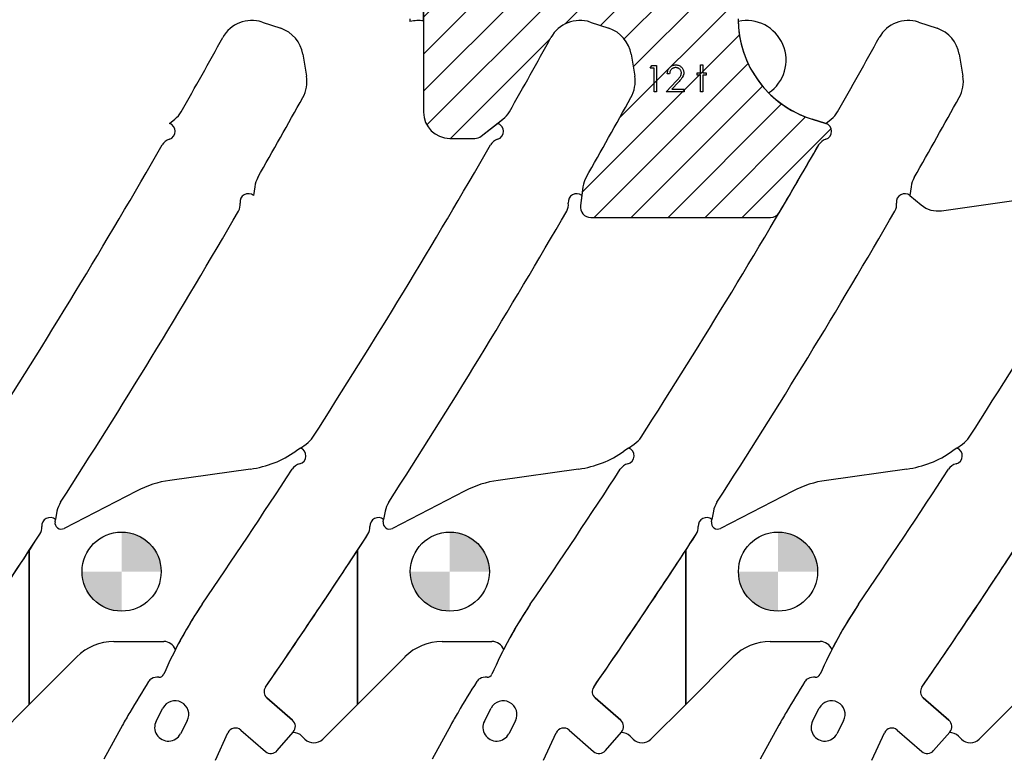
# Model space of a CAD drawing. Header units: inches. Extents: x -122 to 123, y -201 to 75.
# Tile 57 of 191: x -40.78 to -36.09, y 65.25 to 68.76. Entities that reach past the tile are written whole.
import ezdxf

# ---------------------------------------------------------------- set-up
doc = ezdxf.new("R2010")
doc.units = ezdxf.units.IN
doc.header["$MEASUREMENT"] = 0
doc.layers.add('NOTES', color=5, linetype='Continuous')

# ---------------------------------------------------------------- blocks, each defined once
blk = doc.blocks.new('SW_HATCH_10')
at = {"color": 0, "linetype": 'Continuous', "lineweight": 18}
for p, q in [((0.1798, 0.003), (-0.2116, -0.3883)), ((0.3565, 0.003), (-0.2116, -0.5651)), ((0.5333, 0.003), (-0.2116, -0.7419)), ((0.7101, 0.003), (-0.2116, -0.9187)), ((0.8869, 0.003), (-0.2116, -1.0954)), ((1.0625, 0.0018), (-0.2116, -1.2722)), ((0, 0), (-0.2086, -0.2086)), ((1.1896, -0.0479), (-0.1956, -1.4331)), ((1.2675, -0.1468), (0.4619, -0.9523)), ((1.2884, -0.3025), (0.6318, -0.9592)), ((1.2884, -0.4793), (0.7449, -1.0229)), ((1.2884, -0.6561), (0.7878, -1.1567)), ((1.2884, -0.8329), (0.7255, -1.3958)), ((0.3933, -1.0209), (-0.0828, -1.497)), ((1.2942, -1.0038), (0.5448, -1.7533)), ((1.3354, -1.1395), (0.6012, -1.8737)), ((1.404, -1.2476), (0.7779, -1.8737)), ((1.4954, -1.333), (0.9547, -1.8737)), ((1.6102, -1.395), (1.1315, -1.8737)), ((1.7319, -1.4501), (1.3083, -1.8737))]:
    blk.add_line(p, q, dxfattribs=at)
blk = doc.blocks.new('SW_DOWELSYMBOL_24')
at = {"linetype": 'Continuous', "lineweight": 18}
h = blk.add_hatch(color=0, dxfattribs=at)
edge = h.paths.add_edge_path(flags=0)
edge.add_arc((0, 0), 0.1885, 0, 90)
edge.add_line((0, 0.1885), (0, 0))
edge.add_line((0, 0), (0.1885, 0))
h = blk.add_hatch(color=0, dxfattribs=at)
edge = h.paths.add_edge_path(flags=0)
edge.add_arc((0, 0), 0.1885, 180, 270)
edge.add_line((0, -0.1885), (0, 0))
edge.add_line((0, 0), (-0.1885, 0))
at = {"layer": 'NOTES', "color": 0}
blk.add_circle((0, 0), 0.1885, dxfattribs=at)
blk = doc.blocks.new('SW_DOWELSYMBOL_25')
at = {"linetype": 'Continuous', "lineweight": 18}
h = blk.add_hatch(color=0, dxfattribs=at)
edge = h.paths.add_edge_path(flags=0)
edge.add_arc((0, 0), 0.1885, 0, 90)
edge.add_line((0, 0.1885), (0, 0))
edge.add_line((0, 0), (0.1885, 0))
h = blk.add_hatch(color=0, dxfattribs=at)
edge = h.paths.add_edge_path(flags=0)
edge.add_arc((0, 0), 0.1885, 180, 270)
edge.add_line((0, -0.1885), (0, 0))
edge.add_line((0, 0), (-0.1885, 0))
at = {"layer": 'NOTES', "color": 0}
blk.add_circle((0, 0), 0.1885, dxfattribs=at)
blk = doc.blocks.new('SW_DOWELSYMBOL_26')
at = {"linetype": 'Continuous', "lineweight": 18}
h = blk.add_hatch(color=0, dxfattribs=at)
edge = h.paths.add_edge_path(flags=0)
edge.add_arc((0, 0), 0.1885, 0, 90)
edge.add_line((0, 0.1885), (0, 0))
edge.add_line((0, 0), (0.1885, 0))
h = blk.add_hatch(color=0, dxfattribs=at)
edge = h.paths.add_edge_path(flags=0)
edge.add_arc((0, 0), 0.1885, 180, 270)
edge.add_line((0, -0.1885), (0, 0))
edge.add_line((0, 0), (-0.1885, 0))
at = {"layer": 'NOTES', "color": 0}
blk.add_circle((0, 0), 0.1885, dxfattribs=at)

msp = doc.modelspace()

# ---------------------------------------------------------------- linework, layer by layer
at = {"color": 7, "linetype": 'Continuous', "lineweight": 25}
for p, q in [((-38.85783, 69.44037), (-38.85783, 68.31537)), ((-38.85783, 68.7502), (-38.85783, 68.94037)), ((-39.628, 68.74435), (-39.53917, 68.71486)), ((-39.628, 68.74435), (-39.53917, 68.71486)), ((-38.85783, 68.7502), (-38.85783, 68.31537)), ((-38.063, 68.74435), (-37.97417, 68.71486)), ((-38.063, 68.74435), (-37.97417, 68.71486)), ((-38.063, 68.74435), (-37.97417, 68.71486)), ((-36.498, 68.74435), (-36.40917, 68.71486)), ((-36.498, 68.74435), (-36.40917, 68.71486)), ((-36.498, 68.74435), (-36.40917, 68.71486)), ((-39.43339, 68.59096), (-39.41624, 68.48669)), ((-39.43339, 68.59096), (-39.41624, 68.48669)), ((-37.86839, 68.59096), (-37.85124, 68.48669)), ((-37.86839, 68.59096), (-37.85124, 68.48669)), ((-37.86839, 68.59096), (-37.85124, 68.48669)), ((-36.30339, 68.59096), (-36.28624, 68.48669)), ((-36.30339, 68.59096), (-36.28624, 68.48669)), ((-36.30339, 68.59096), (-36.28624, 68.48669)), ((-40.06985, 68.26162), (-40.04423, 68.28161)), ((-40.06985, 68.26162), (-40.04423, 68.28161)), ((-38.58261, 68.20095), (-38.47923, 68.28161)), ((-38.50485, 68.26162), (-38.47923, 68.28161)), ((-38.50485, 68.26162), (-38.47923, 68.28161)), ((-37.00485, 68.28162), (-36.93985, 68.26162)), ((-36.93985, 68.26162), (-37.00485, 68.28162)), ((-36.93985, 68.26162), (-36.91423, 68.28161)), ((-36.93985, 68.26162), (-36.91423, 68.28161)), ((-36.93985, 68.26162), (-36.91423, 68.28161)), ((-38.58261, 68.20095), (-38.50485, 68.26162)), ((-38.73283, 68.19037), (-38.61337, 68.19037)), ((-38.73283, 68.19037), (-38.61337, 68.19037)), ((-39.66313, 67.95982), (-39.6686, 67.91761)), ((-39.66313, 67.95982), (-39.6686, 67.91761)), ((-38.09813, 67.95982), (-38.10976, 67.87012)), ((-38.09813, 67.95982), (-38.1036, 67.91761)), ((-38.09813, 67.95982), (-38.1036, 67.91761)), ((-36.53313, 67.95982), (-36.5386, 67.91761)), ((-36.53313, 67.95982), (-36.5386, 67.91761)), ((-36.53313, 67.95982), (-36.5386, 67.91761)), ((-38.1036, 67.91761), (-38.10976, 67.87012)), ((-36.5386, 67.91761), (-36.48473, 67.87291)), ((-36.38751, 67.84533), (-36.04283, 67.89377)), ((-38.06017, 67.81369), (-37.2039, 67.81369)), ((-38.06017, 67.81369), (-37.2039, 67.81369)), ((-39.44526, 66.71432), (-39.41802, 66.73329)), ((-39.44526, 66.71432), (-39.41802, 66.73329)), ((-37.88026, 66.71432), (-37.85302, 66.73329)), ((-37.88026, 66.71432), (-37.85302, 66.73329)), ((-36.31526, 66.71432), (-36.28802, 66.73329)), ((-36.31526, 66.71432), (-36.28802, 66.73329)), ((-39.44526, 66.71432), (-39.46726, 66.699)), ((-37.88026, 66.71432), (-37.90226, 66.699)), ((-36.31526, 66.71432), (-36.33726, 66.699)), ((-39.68339, 66.61419), (-40.06738, 66.56023)), ((-38.11839, 66.61419), (-38.50238, 66.56023)), ((-36.55339, 66.61419), (-36.93738, 66.56023)), ((-40.22733, 66.5093), (-40.57182, 66.33129)), ((-38.66233, 66.5093), (-39.00682, 66.33129)), ((-37.09733, 66.5093), (-37.44182, 66.33129)), ((-40.60595, 66.41292), (-40.61328, 66.37322)), ((-40.60595, 66.41292), (-40.61328, 66.37322)), ((-39.04095, 66.41292), (-39.04828, 66.37322)), ((-39.04095, 66.41292), (-39.04828, 66.37322)), ((-37.47595, 66.41292), (-37.48328, 66.37322)), ((-37.47595, 66.41292), (-37.48328, 66.37322)), ((-40.61509, 66.36338), (-40.61328, 66.37322)), ((-39.05009, 66.36338), (-39.04828, 66.37322)), ((-37.48509, 66.36338), (-37.48328, 66.37322)), ((-40.73783, 65.49269), (-40.73783, 66.22712)), ((-40.73783, 66.22712), (-40.73783, 65.49269)), ((-39.17283, 65.49269), (-39.17283, 66.22712)), ((-39.17283, 66.22712), (-39.17283, 65.49269)), ((-37.60783, 65.49269), (-37.60783, 66.22712)), ((-37.60783, 66.22712), (-37.60783, 65.49269)), ((-40.33472, 65.79225), (-40.09671, 65.79225)), ((-38.76972, 65.79225), (-38.53171, 65.79225)), ((-37.20472, 65.79225), (-36.96671, 65.79225)), ((-40.73783, 65.49269), (-40.51149, 65.71903)), ((-39.17283, 65.49269), (-38.94649, 65.71903)), ((-37.60783, 65.49269), (-37.38149, 65.71903)), ((-39.60507, 65.5232), (-39.48302, 65.4172)), ((-39.48302, 65.4172), (-39.60507, 65.5232)), ((-39.48302, 65.4172), (-39.60507, 65.5232)), ((-38.04007, 65.5232), (-37.91802, 65.4172)), ((-37.91802, 65.4172), (-38.04007, 65.5232)), ((-37.91802, 65.4172), (-38.04007, 65.5232)), ((-36.47507, 65.5232), (-36.35302, 65.4172)), ((-36.35302, 65.4172), (-36.47507, 65.5232)), ((-36.35302, 65.4172), (-36.47507, 65.5232)), ((-40.90364, 65.32688), (-40.73783, 65.49269)), ((-40.13289, 65.41319), (-40.10112, 65.47433)), ((-40.13289, 65.41319), (-40.10112, 65.47433)), ((-39.33864, 65.32688), (-39.17283, 65.49269)), ((-38.56789, 65.41319), (-38.53612, 65.47433)), ((-38.56789, 65.41319), (-38.53612, 65.47433)), ((-37.77364, 65.32688), (-37.60783, 65.49269)), ((-37.00289, 65.41319), (-36.97112, 65.47433)), ((-37.00289, 65.41319), (-36.97112, 65.47433)), ((-36.20864, 65.32688), (-36.04283, 65.49269)), ((-39.98492, 65.41395), (-40.01669, 65.35281)), ((-39.98492, 65.41395), (-40.01669, 65.35281)), ((-38.41992, 65.41395), (-38.45169, 65.35281)), ((-38.41992, 65.41395), (-38.45169, 65.35281)), ((-36.85492, 65.41395), (-36.88669, 65.35281)), ((-36.85492, 65.41395), (-36.88669, 65.35281)), ((-40.29361, 65.39379), (-40.38227, 65.23151)), ((-40.29361, 65.39379), (-40.38227, 65.23151)), ((-39.85059, 65.22742), (-39.79085, 65.35709)), ((-39.85059, 65.22742), (-39.79085, 65.35709)), ((-39.72928, 65.37035), (-39.61209, 65.26858)), ((-39.72928, 65.37035), (-39.61209, 65.26858)), ((-39.55566, 65.27255), (-39.47904, 65.36077)), ((-39.55566, 65.27255), (-39.47904, 65.36077)), ((-39.47904, 65.36077), (-39.48094, 65.35859)), ((-38.72861, 65.39379), (-38.81727, 65.23151)), ((-38.72861, 65.39379), (-38.81727, 65.23151)), ((-38.28559, 65.22742), (-38.22585, 65.35709)), ((-38.28559, 65.22742), (-38.22585, 65.35709)), ((-38.16428, 65.37035), (-38.04709, 65.26858)), ((-38.16428, 65.37035), (-38.04709, 65.26858)), ((-37.99066, 65.27255), (-37.91404, 65.36077)), ((-37.99066, 65.27255), (-37.91404, 65.36077)), ((-37.91404, 65.36077), (-37.91594, 65.35859)), ((-37.16361, 65.39379), (-37.25227, 65.23151)), ((-37.16361, 65.39379), (-37.25227, 65.23151)), ((-36.72059, 65.22742), (-36.66085, 65.35709)), ((-36.72059, 65.22742), (-36.66085, 65.35709)), ((-36.59928, 65.37035), (-36.48209, 65.26858)), ((-36.59928, 65.37035), (-36.48209, 65.26858)), ((-36.42566, 65.27255), (-36.34904, 65.36077)), ((-36.42566, 65.27255), (-36.34904, 65.36077)), ((-36.34904, 65.36077), (-36.35094, 65.35859)), ((-39.43764, 65.34102), (-39.4235, 65.32688)), ((-37.87264, 65.34102), (-37.8585, 65.32688)), ((-36.30764, 65.34102), (-36.2935, 65.32688))]:
    msp.add_line(p, q, dxfattribs=at)
at = {"color": 7, "linetype": 'Continuous', "flags": 128}
for points in [[(-37.77026, 68.53708), (-37.74715, 68.53708), (-37.74715, 68.53708), (-37.74715, 68.41208), (-37.74715, 68.41208), (-37.75837, 68.41208), (-37.75837, 68.41208), (-37.75837, 68.52426), (-37.75837, 68.52426), (-37.7776, 68.52426), (-37.7776, 68.52426), (-37.77027, 68.53708)], [(-37.68464, 68.49861), (-37.69587, 68.49861), (-37.69587, 68.49861), (-37.69557, 68.50307), (-37.69492, 68.50733), (-37.69394, 68.51136), (-37.69259, 68.51522), (-37.69091, 68.51885), (-37.68889, 68.5223), (-37.68651, 68.52553), (-37.68378, 68.52856), (-37.6808, 68.53132), (-37.67762, 68.5337), (-37.67429, 68.5357), (-37.67081, 68.53735), (-37.66713, 68.53863), (-37.6633, 68.53956), (-37.65929, 68.54011), (-37.65511, 68.54028), (-37.65511, 68.54028), (-37.651, 68.54011), (-37.64707, 68.53958), (-37.64336, 68.53873), (-37.63983, 68.53753), (-37.63653, 68.53595), (-37.63342, 68.53405), (-37.63049, 68.53182), (-37.62779, 68.52921), (-37.62533, 68.52638), (-37.62323, 68.52343), (-37.62143, 68.52035), (-37.61995, 68.51717), (-37.61882, 68.51384), (-37.618, 68.51038), (-37.61752, 68.50683), (-37.61735, 68.50312), (-37.61735, 68.50312), (-37.61767, 68.49791), (-37.61865, 68.49288), (-37.62025, 68.48802), (-37.62253, 68.48332), (-37.62398, 68.48091), (-37.62574, 68.47828), (-37.62779, 68.47545), (-37.63014, 68.47245), (-37.63282, 68.46919), (-37.63578, 68.46576), (-37.63906, 68.46213), (-37.64264, 68.45828), (-37.64264, 68.45828), (-37.67391, 68.4249), (-37.67391, 68.4249), (-37.61574, 68.4249), (-37.61574, 68.4249), (-37.61574, 68.41208), (-37.61574, 68.41208), (-37.70068, 68.41208), (-37.70068, 68.41208), (-37.6522, 68.46381), (-37.6522, 68.46381), (-37.64867, 68.46752), (-37.64547, 68.47097), (-37.64259, 68.47418), (-37.64003, 68.47713), (-37.6378, 68.47986), (-37.63588, 68.48231), (-37.6343, 68.48454), (-37.63302, 68.48652), (-37.63107, 68.49028), (-37.62967, 68.49413), (-37.62884, 68.49806), (-37.62856, 68.50212), (-37.62856, 68.50212), (-37.62869, 68.50467), (-37.62907, 68.50713), (-37.62967, 68.50948), (-37.63052, 68.51176), (-37.63164, 68.51396), (-37.633, 68.51604), (-37.63457, 68.51805), (-37.63643, 68.51997), (-37.63846, 68.52173), (-37.64058, 68.52325), (-37.64281, 68.52453), (-37.64517, 68.52558), (-37.64765, 68.52641), (-37.6502, 68.52699), (-37.65288, 68.52734), (-37.65568, 68.52746), (-37.65568, 68.52746), (-37.65861, 68.52734), (-37.66142, 68.52699), (-37.6641, 68.52638), (-37.66665, 68.52556), (-37.66908, 68.52451), (-37.67138, 68.5232), (-37.67356, 68.52165), (-37.67561, 68.51987), (-37.67749, 68.5179), (-37.67915, 68.51572), (-37.6806, 68.51334), (-37.68185, 68.51078), (-37.68288, 68.50803), (-37.68368, 68.50508), (-37.68428, 68.50195), (-37.68465, 68.49861)], [(-37.53721, 68.54028), (-37.526, 68.54028), (-37.526, 68.54028), (-37.526, 68.50342), (-37.526, 68.50342), (-37.50997, 68.50342), (-37.50997, 68.50342), (-37.50997, 68.4922), (-37.50997, 68.4922), (-37.526, 68.4922), (-37.526, 68.4922), (-37.526, 68.41208), (-37.526, 68.41208), (-37.53722, 68.41208), (-37.53722, 68.41208), (-37.53722, 68.4922), (-37.53722, 68.4922), (-37.55324, 68.4922), (-37.55324, 68.4922), (-37.55324, 68.50342), (-37.55324, 68.50342), (-37.53722, 68.50342), (-37.53722, 68.50342), (-37.53722, 68.54028)]]:
    msp.add_lwpolyline(points, dxfattribs=at)
at = {"color": 7, "linetype": 'Continuous', "lineweight": 25}
for centre in [(-40.29783, 66.12537), (-38.73283, 66.12537), (-37.16783, 66.12537)]:
    msp.add_circle(centre, 0.1885, dxfattribs=at)
for centre, radius, start, end in [((-39.67761, 68.59489), 0.15748, 71.63707, 151.10425), ((-39.67761, 68.59489), 0.15748, 71.63707, 151.10425), ((-38.42283, 68.75952), 0.5, 180, 181.36508), ((-38.88283, 68.56337), 0.1885, 82.37864, 102.20727), ((-38.11261, 68.59489), 0.15748, 71.63707, 151.10425), ((-38.11261, 68.59489), 0.15748, 71.63707, 151.10425), ((-38.11261, 68.59489), 0.15748, 71.63707, 151.10425), ((-36.85783, 68.75952), 0.5, 180, 181.36508), ((-36.85783, 68.75952), 0.5, 180, 252.90007), ((-37.31783, 68.56337), 0.1885, 303.98064, 102.20727), ((-36.85783, 68.75952), 0.5, 181.36508, 224.82283), ((-36.54761, 68.59489), 0.15748, 71.63707, 151.10425), ((-36.54761, 68.59489), 0.15748, 71.63707, 151.10425), ((-36.54761, 68.59489), 0.15748, 71.63707, 151.10425), ((-39.58878, 68.5654), 0.15748, 9.33986, 71.63707), ((-39.58878, 68.5654), 0.15748, 9.33986, 71.63707), ((-38.02378, 68.5654), 0.15748, 9.33986, 71.63707), ((-38.02378, 68.5654), 0.15748, 9.33986, 71.63707), ((-38.02378, 68.5654), 0.15748, 9.33986, 71.63707), ((-36.45878, 68.5654), 0.15748, 9.33986, 71.63707), ((-36.45878, 68.5654), 0.15748, 9.33986, 71.63707), ((-36.45878, 68.5654), 0.15748, 9.33986, 71.63707), ((-68.98765, 84.77206), 33.32057, 330.40657, 331.104254), ((-68.98765, 84.77206), 33.32057, 330.40657, 331.104254), ((-67.42265, 84.77206), 33.32057, 330.40657, 331.104254), ((-67.42265, 84.77206), 33.32057, 330.40657, 331.104254), ((-67.42265, 84.77206), 33.32057, 330.40657, 331.104254), ((-65.85765, 84.77206), 33.32057, 330.40657, 331.104254), ((-65.85765, 84.77206), 33.32057, 330.40657, 331.104254), ((-65.85765, 84.77206), 33.32057, 330.40657, 331.104254), ((-39.57163, 68.46113), 0.15748, 330.99201, 9.33986), ((-39.57163, 68.46113), 0.15748, 330.99201, 9.33986), ((-38.00663, 68.46113), 0.15748, 330.99201, 9.33986), ((-38.00663, 68.46113), 0.15748, 330.99201, 9.33986), ((-38.00663, 68.46113), 0.15748, 330.99201, 9.33986), ((-36.44163, 68.46113), 0.15748, 330.99201, 9.33986), ((-36.44163, 68.46113), 0.15748, 330.99201, 9.33986), ((-36.44163, 68.46113), 0.15748, 330.99201, 9.33986), ((-36.85783, 68.75952), 0.5, 224.82283, 252.90007), ((-68.98765, 84.77206), 33.79301, 330.25102, 330.992012), ((-68.98765, 84.77206), 33.79301, 330.25102, 330.992012), ((-67.42265, 84.77206), 33.79301, 330.25102, 330.992012), ((-67.42265, 84.77206), 33.79301, 330.25102, 330.992012), ((-67.42265, 84.77206), 33.79301, 330.25102, 330.992012), ((-65.85765, 84.77206), 33.79301, 330.25102, 330.992012), ((-65.85765, 84.77206), 33.79301, 330.25102, 330.992012), ((-65.85765, 84.77206), 33.79301, 330.25102, 330.992012), ((-40.11805, 68.37622), 0.12, 307.9646, 330.40657), ((-40.11805, 68.37622), 0.12, 307.9646, 330.40657), ((-38.73283, 68.31537), 0.125, 180, 270), ((-38.73283, 68.31537), 0.125, 180, 270), ((-38.55305, 68.37622), 0.12, 307.9646, 330.40657), ((-38.55305, 68.37622), 0.12, 307.9646, 330.40657), ((-38.55305, 68.37622), 0.12, 307.9646, 330.40657), ((-36.98805, 68.37622), 0.12, 307.9646, 330.40657), ((-36.98805, 68.37622), 0.12, 307.9646, 330.40657), ((-36.98805, 68.37622), 0.12, 307.9646, 330.40657), ((-40.08143, 68.22399), 0.03937, 287.24192, 72.90007), ((-40.08143, 68.22399), 0.03937, 287.24192, 72.90007), ((-38.51643, 68.22399), 0.03937, 287.24192, 72.90007), ((-38.51643, 68.22399), 0.03937, 287.24192, 72.90007), ((-36.95143, 68.22399), 0.03937, 287.24192, 72.90007), ((-36.95143, 68.22399), 0.03937, 287.24192, 72.90007), ((-36.95143, 68.22399), 0.03937, 287.24192, 72.90007), ((-40.05197, 68.12909), 0.06, 107.24192, 150.09372), ((-40.05197, 68.12909), 0.06, 107.24192, 150.09372), ((-38.61337, 68.24037), 0.05, 270, 307.9646), ((-38.61337, 68.24037), 0.05, 270, 307.9646), ((-38.48697, 68.12909), 0.06, 107.24192, 150.09372), ((-38.48697, 68.12909), 0.06, 107.24192, 150.09372), ((-36.92197, 68.12909), 0.06, 107.24192, 150.09372), ((-36.92197, 68.12909), 0.06, 107.24192, 150.09372), ((-36.92197, 68.12909), 0.06, 107.24192, 150.09372), ((-68.98765, 84.77206), 33.32057, 327.291775, 330.093724), ((-68.98765, 84.77206), 33.32057, 327.291775, 330.093724), ((-67.42265, 84.77206), 33.32057, 327.291775, 330.093724), ((-67.42265, 84.77206), 33.32057, 327.291775, 330.093724), ((-65.85765, 84.77206), 33.32057, 327.291775, 330.093724), ((-65.85765, 84.77206), 33.32057, 327.291775, 330.093724), ((-65.85765, 84.77206), 33.32057, 329.45546, 330.093724), ((-64.29265, 84.77206), 33.32057, 327.291775, 330.093724), ((-64.29265, 84.77206), 33.32057, 327.291775, 330.093724), ((-39.54412, 67.94439), 0.12, 150.25102, 172.61184), ((-39.54412, 67.94439), 0.12, 150.25102, 172.61184), ((-37.97912, 67.94439), 0.12, 150.25102, 172.61184), ((-37.97912, 67.94439), 0.12, 150.25102, 172.61184), ((-37.97912, 67.94439), 0.12, 150.25102, 172.61184), ((-36.41412, 67.94439), 0.12, 150.25102, 172.61184), ((-36.41412, 67.94439), 0.12, 150.25102, 172.61184), ((-36.41412, 67.94439), 0.12, 150.25102, 172.61184), ((-39.69374, 67.88731), 0.03937, 50.31742, 187.66403), ((-39.69374, 67.88731), 0.03937, 50.31742, 187.66403), ((-38.12874, 67.88731), 0.03937, 50.31742, 187.66403), ((-38.12874, 67.88731), 0.03937, 50.31742, 187.66403), ((-36.56374, 67.88731), 0.03937, 50.31742, 187.66403), ((-36.56374, 67.88731), 0.03937, 50.31742, 187.66403), ((-68.98765, 84.77206), 33.79301, 327.179961, 329.938207), ((-68.98765, 84.77206), 33.79301, 327.179961, 329.938207), ((-39.79222, 67.87406), 0.06, 329.93821, 7.66403), ((-39.79222, 67.87406), 0.06, 329.93821, 7.66403), ((-67.42265, 84.77206), 33.79301, 327.179961, 329.938207), ((-67.42265, 84.77206), 33.79301, 327.179961, 329.938207), ((-38.22722, 67.87406), 0.06, 329.93821, 7.66403), ((-38.22722, 67.87406), 0.06, 329.93821, 7.66403), ((-38.06017, 67.86369), 0.05, 172.61184, 270), ((-38.06017, 67.86369), 0.05, 172.61184, 270), ((-65.85765, 84.77206), 33.79301, 327.179961, 329.938207), ((-65.85765, 84.77206), 33.79301, 327.179961, 329.938207), ((-36.66222, 67.87406), 0.06, 329.93821, 7.66403), ((-36.66222, 67.87406), 0.06, 329.93821, 7.66403), ((-36.40491, 67.96911), 0.125, 230.31742, 278), ((-37.2039, 67.86369), 0.05, 270, 329.45546), ((-37.2039, 67.86369), 0.05, 270, 329.45546), ((-39.48659, 66.83177), 0.12, 304.8498, 327.29177), ((-39.48659, 66.83177), 0.12, 304.8498, 327.29177), ((-37.92159, 66.83177), 0.12, 304.8498, 327.29177), ((-37.92159, 66.83177), 0.12, 304.8498, 327.29177), ((-36.35659, 66.83177), 0.12, 304.8498, 327.29177), ((-36.35659, 66.83177), 0.12, 304.8498, 327.29177), ((-39.75298, 67.10933), 0.5, 278, 304.8498), ((-39.45835, 66.67719), 0.03937, 283.89472, 70.58417), ((-39.45835, 66.67719), 0.03937, 283.89472, 70.58417), ((-39.45835, 66.67719), 0.03937, 283.89472, 70.58417), ((-38.18798, 67.10933), 0.5, 278, 304.8498), ((-37.89335, 66.67719), 0.03937, 283.89472, 70.58417), ((-37.89335, 66.67719), 0.03937, 283.89472, 70.58417), ((-37.89335, 66.67719), 0.03937, 283.89472, 70.58417), ((-36.62298, 67.10933), 0.5, 278, 304.8498), ((-36.32835, 66.67719), 0.03937, 283.89472, 70.58417), ((-36.32835, 66.67719), 0.03937, 283.89472, 70.58417), ((-36.32835, 66.67719), 0.03937, 283.89472, 70.58417), ((-39.43448, 66.58073), 0.06, 103.89472, 146.97754), ((-39.43448, 66.58073), 0.06, 103.89472, 146.97754), ((-39.43448, 66.58073), 0.06, 103.89472, 146.97754), ((-37.86948, 66.58073), 0.06, 103.89472, 146.97754), ((-37.86948, 66.58073), 0.06, 103.89472, 146.97754), ((-37.86948, 66.58073), 0.06, 103.89472, 146.97754), ((-36.30448, 66.58073), 0.06, 103.89472, 146.97754), ((-36.30448, 66.58073), 0.06, 103.89472, 146.97754), ((-36.30448, 66.58073), 0.06, 103.89472, 146.97754), ((-67.42265, 84.77206), 33.32057, 325.64677, 326.977541), ((-67.42265, 84.77206), 33.32057, 325.64677, 326.977541), ((-67.42265, 84.77206), 33.32057, 325.64677, 326.977541), ((-65.85765, 84.77206), 33.32057, 325.64677, 326.977541), ((-65.85765, 84.77206), 33.32057, 325.64677, 326.977541), ((-65.85765, 84.77206), 33.32057, 325.64677, 326.977541), ((-64.29265, 84.77206), 33.32057, 325.64677, 326.977541), ((-64.29265, 84.77206), 33.32057, 325.64677, 326.977541), ((-64.29265, 84.77206), 33.32057, 325.64677, 326.977541), ((-39.99779, 66.06509), 0.5, 98, 117.32683), ((-38.43279, 66.06509), 0.5, 98, 117.32683), ((-36.86779, 66.06509), 0.5, 98, 117.32683), ((-40.48794, 66.39114), 0.12, 147.17996, 169.54078), ((-40.48794, 66.39114), 0.12, 147.17996, 169.54078), ((-38.92294, 66.39114), 0.12, 147.17996, 169.54078), ((-38.92294, 66.39114), 0.12, 147.17996, 169.54078), ((-37.35794, 66.39114), 0.12, 147.17996, 169.54078), ((-37.35794, 66.39114), 0.12, 147.17996, 169.54078), ((-40.73825, 66.33604), 0.06, 326.87087, 4.34182), ((-40.73825, 66.33604), 0.06, 326.87087, 4.34182), ((-40.73825, 66.33604), 0.06, 326.87087, 4.34182), ((-40.63917, 66.34356), 0.03937, 48.88018, 184.34182), ((-40.63917, 66.34356), 0.03937, 48.88018, 184.34182), ((-40.63917, 66.34356), 0.03937, 48.88018, 184.34182), ((-40.58559, 66.35794), 0.03, 169.54078, 297.32683), ((-39.17325, 66.33604), 0.06, 326.87087, 4.34182), ((-39.17325, 66.33604), 0.06, 326.87087, 4.34182), ((-39.17325, 66.33604), 0.06, 326.87087, 4.34182), ((-39.07417, 66.34356), 0.03937, 48.88018, 184.34182), ((-39.07417, 66.34356), 0.03937, 48.88018, 184.34182), ((-39.07417, 66.34356), 0.03937, 48.88018, 184.34182), ((-39.02059, 66.35794), 0.03, 169.54078, 297.32683), ((-37.60825, 66.33604), 0.06, 326.87087, 4.34182), ((-37.60825, 66.33604), 0.06, 326.87087, 4.34182), ((-37.60825, 66.33604), 0.06, 326.87087, 4.34182), ((-37.50917, 66.34356), 0.03937, 48.88018, 184.34182), ((-37.50917, 66.34356), 0.03937, 48.88018, 184.34182), ((-37.50917, 66.34356), 0.03937, 48.88018, 184.34182), ((-37.45559, 66.35794), 0.03, 169.54078, 297.32683), ((-68.98765, 84.77206), 33.79301, 325.384301, 326.870872), ((-68.98765, 84.77206), 33.79301, 325.384301, 326.870872), ((-68.98765, 84.77206), 33.79301, 326.716608, 326.870872), ((-67.42265, 84.77206), 33.79301, 325.384301, 326.870872), ((-67.42265, 84.77206), 33.79301, 325.384301, 326.870872), ((-67.42265, 84.77206), 33.79301, 326.716608, 326.870872), ((-65.85765, 84.77206), 33.79301, 325.384301, 326.870872), ((-65.85765, 84.77206), 33.79301, 325.384301, 326.870872), ((-65.85765, 84.77206), 33.79301, 326.716608, 326.870872), ((-64.29265, 84.77206), 33.79301, 325.384301, 326.870872), ((-64.29265, 84.77206), 33.79301, 325.384301, 326.870872), ((-68.98765, 84.77206), 33.79301, 325.384301, 326.716608), ((-67.42265, 84.77206), 33.79301, 325.384301, 326.716608), ((-65.85765, 84.77206), 33.79301, 325.384301, 326.716608), ((-64.29265, 84.77206), 33.79301, 325.384301, 326.716608), ((-38.16756, 64.79416), 2.10514, 146.06059, 156.42654), ((-38.16756, 64.79416), 2.10514, 146.06059, 156.42654), ((-38.16756, 64.79416), 2.10514, 146.06059, 152.8618), ((-36.60256, 64.79416), 2.10514, 146.06059, 156.42654), ((-36.60256, 64.79416), 2.10514, 146.06059, 156.42654), ((-36.60256, 64.79416), 2.10514, 146.06059, 152.8618), ((-35.03756, 64.79416), 2.10514, 146.06059, 156.42654), ((-35.03756, 64.79416), 2.10514, 146.06059, 156.42654), ((-35.03756, 64.79416), 2.10514, 146.06059, 152.8618), ((-40.33472, 65.54225), 0.25, 90, 135), ((-40.09671, 65.73225), 0.06, 21.65738, 90), ((-38.76972, 65.54225), 0.25, 90, 135), ((-38.53171, 65.73225), 0.06, 21.65738, 90), ((-37.20472, 65.54225), 0.25, 90, 135), ((-36.96671, 65.73225), 0.06, 21.65738, 90), ((-35.76536, 62.82128), 5.20796, 147.73935, 149.62908), ((-35.76536, 62.82128), 5.20796, 147.73935, 149.62908), ((-40.13607, 65.58013), 0.03937, 118.65159, 147.73935), ((-40.13607, 65.58013), 0.03937, 118.65159, 147.73935), ((-40.12474, 65.5594), 0.06299, 85.69239, 118.65159), ((-40.12474, 65.5594), 0.06299, 85.69239, 118.65159), ((-40.11827, 65.64532), 0.02318, 265.69282, 336.42654), ((-40.11827, 65.64532), 0.02318, 265.69282, 336.42654), ((-34.20036, 62.82128), 5.20796, 147.73935, 149.62908), ((-34.20036, 62.82128), 5.20796, 147.73935, 149.62908), ((-38.57107, 65.58013), 0.03937, 118.65159, 147.73935), ((-38.57107, 65.58013), 0.03937, 118.65159, 147.73935), ((-38.55974, 65.5594), 0.06299, 85.69239, 118.65159), ((-38.55974, 65.5594), 0.06299, 85.69239, 118.65159), ((-38.55327, 65.64532), 0.02318, 265.69282, 336.42654), ((-38.55327, 65.64532), 0.02318, 265.69282, 336.42654), ((-32.63536, 62.82128), 5.20796, 147.73935, 149.62908), ((-32.63536, 62.82128), 5.20796, 147.73935, 149.62908), ((-37.00607, 65.58013), 0.03937, 118.65159, 147.73935), ((-37.00607, 65.58013), 0.03937, 118.65159, 147.73935), ((-36.99474, 65.5594), 0.06299, 85.69239, 118.65159), ((-36.99474, 65.5594), 0.06299, 85.69239, 118.65159), ((-36.98827, 65.64532), 0.02318, 265.69282, 336.42654), ((-36.98827, 65.64532), 0.02318, 265.69282, 336.42654), ((-39.57926, 65.55293), 0.03937, 145.3843, 229.028), ((-39.57926, 65.55293), 0.03937, 145.3843, 229.028), ((-39.57926, 65.55293), 0.03937, 145.3843, 229.028), ((-38.01426, 65.55293), 0.03937, 145.3843, 229.028), ((-38.01426, 65.55293), 0.03937, 145.3843, 229.028), ((-38.01426, 65.55293), 0.03937, 145.3843, 229.028), ((-36.44926, 65.55293), 0.03937, 145.3843, 229.028), ((-36.44926, 65.55293), 0.03937, 145.3843, 229.028), ((-36.44926, 65.55293), 0.03937, 145.3843, 229.028), ((-40.04302, 65.44414), 0.06548, 332.54205, 152.54205), ((-40.04302, 65.44414), 0.06548, 332.54205, 152.54205), ((-38.47802, 65.44414), 0.06548, 332.54205, 152.54205), ((-38.47802, 65.44414), 0.06548, 332.54205, 152.54205), ((-36.91302, 65.44414), 0.06548, 332.54205, 152.54205), ((-36.91302, 65.44414), 0.06548, 332.54205, 152.54205), ((-38.97713, 64.67455), 1.50014, 148.6775, 150.01476), ((-38.97713, 64.67455), 1.50014, 148.6775, 150.01476), ((-37.41213, 64.67455), 1.50014, 148.6775, 150.01476), ((-37.41213, 64.67455), 1.50014, 148.6775, 150.01476), ((-35.84713, 64.67455), 1.50014, 148.6775, 150.01476), ((-35.84713, 64.67455), 1.50014, 148.6775, 150.01476), ((-37.04461, 63.5893), 3.71647, 150.41308, 150.95227), ((-37.04461, 63.5893), 3.71647, 150.41308, 150.95227), ((-40.07479, 65.383), 0.06548, 152.54205, 332.54205), ((-40.07479, 65.383), 0.06548, 152.54205, 332.54205), ((-39.50924, 65.387), 0.04, 319.028, 49.028), ((-39.50924, 65.387), 0.04, 319.028, 49.028), ((-39.50924, 65.387), 0.04, 319.028, 49.028), ((-35.47961, 63.5893), 3.71647, 150.41308, 150.95227), ((-35.47961, 63.5893), 3.71647, 150.41308, 150.95227), ((-38.50979, 65.383), 0.06548, 152.54205, 332.54205), ((-38.50979, 65.383), 0.06548, 152.54205, 332.54205), ((-37.94424, 65.387), 0.04, 319.028, 49.028), ((-37.94424, 65.387), 0.04, 319.028, 49.028), ((-37.94424, 65.387), 0.04, 319.028, 49.028), ((-33.91461, 63.5893), 3.71647, 150.41308, 150.95227), ((-33.91461, 63.5893), 3.71647, 150.41308, 150.95227), ((-36.94479, 65.383), 0.06548, 152.54205, 332.54205), ((-36.94479, 65.383), 0.06548, 152.54205, 332.54205), ((-36.37924, 65.387), 0.04, 319.028, 49.028), ((-36.37924, 65.387), 0.04, 319.028, 49.028), ((-36.37924, 65.387), 0.04, 319.028, 49.028), ((-39.75509, 65.34062), 0.03937, 49.028, 155.26684), ((-39.75509, 65.34062), 0.03937, 49.028, 155.26684), ((-39.48006, 65.29859), 0.06, 45, 90.83831), ((-38.19009, 65.34062), 0.03937, 49.028, 155.26684), ((-38.19009, 65.34062), 0.03937, 49.028, 155.26684), ((-37.91506, 65.29859), 0.06, 45, 90.83831), ((-36.62509, 65.34062), 0.03937, 49.028, 155.26684), ((-36.62509, 65.34062), 0.03937, 49.028, 155.26684), ((-36.35006, 65.29859), 0.06, 45, 90.83831), ((-39.38107, 65.3693), 0.06, 225, 315), ((-37.81607, 65.3693), 0.06, 225, 315), ((-36.25107, 65.3693), 0.06, 225, 315), ((-39.58586, 65.29878), 0.04, 229.028, 319.028), ((-39.58586, 65.29878), 0.04, 229.028, 319.028), ((-38.02086, 65.29878), 0.04, 229.028, 319.028), ((-38.02086, 65.29878), 0.04, 229.028, 319.028), ((-36.45586, 65.29878), 0.04, 229.028, 319.028), ((-36.45586, 65.29878), 0.04, 229.028, 319.028)]:
    msp.add_arc(centre, radius, start, end, dxfattribs=at)

# ---------------------------------------------------------------- block references
at = {"color": 5, "linetype": 'Continuous', "lineweight": 18, "true_color": 0x0000ff}
msp.add_blockref('SW_HATCH_10', (-38.64628, 69.68739), dxfattribs=at)
at = {"layer": 'NOTES'}
for name, p in [('SW_DOWELSYMBOL_26', (-40.29783, 66.12537)), ('SW_DOWELSYMBOL_25', (-38.73283, 66.12537)), ('SW_DOWELSYMBOL_24', (-37.16783, 66.12537))]:
    msp.add_blockref(name, p, dxfattribs=at)

doc.saveas('drawing.dxf')
